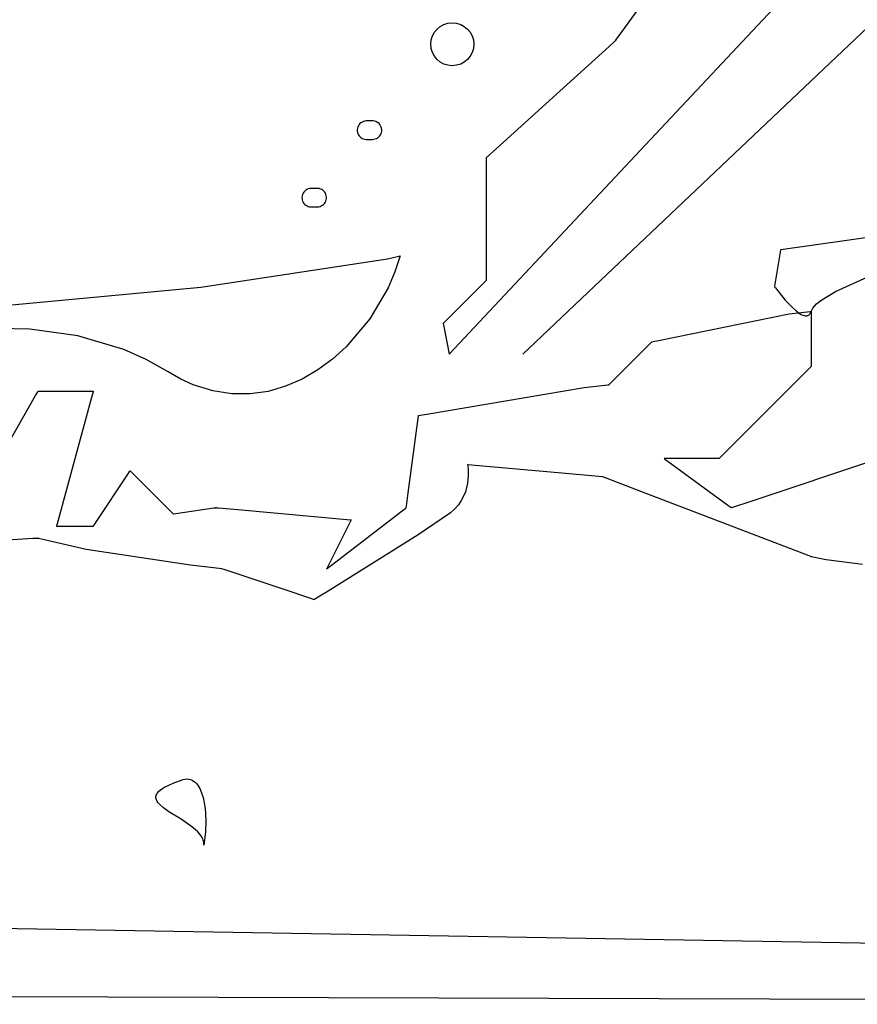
# Model space of a CAD drawing. Extents: x -3.81 to 3.8, y -2.54 to 5.19.
# Tile 31 of 93: x -1.5 to -1.1, y -2.54 to -2.06. Entities that reach past the tile are written whole.
import ezdxf

# ---------------------------------------------------------------- set-up
doc = ezdxf.new("R2010")
doc.units = 0

msp = doc.modelspace()

# ---------------------------------------------------------------- linework, layer by layer
at = {"layer": 'Layer 1', "color": 7, "linetype": 'CONTINUOUS'}
for p, q in [((-1.167287, -2.004028), (-1.213987, -2.068889)), ((-1.200103, -2.120928), (-1.138564, -2.055289)), ((-1.236696, -2.200851), (-1.095105, -2.066584)), ((-1.213987, -2.068889), (-1.216666, -2.072611)), ((-1.220169, -2.076094), (-1.274519, -2.125268)), ((-1.21764, -2.073806), (-1.220169, -2.076094)), ((-1.217393, -2.073582), (-1.21764, -2.073806)), ((-1.217332, -2.073528), (-1.217393, -2.073582)), ((-1.217318, -2.073515), (-1.217332, -2.073528)), ((-1.217315, -2.073512), (-1.217318, -2.073515)), ((-1.217314, -2.07351), (-1.217315, -2.073511)), ((-1.217315, -2.073511), (-1.217315, -2.073512)), ((-1.217315, -2.073512), (-1.217315, -2.073512)), ((-1.217311, -2.073506), (-1.217314, -2.07351)), ((-1.217297, -2.073486), (-1.217311, -2.073506)), ((-1.217241, -2.07341), (-1.217297, -2.073486)), ((-1.216666, -2.072611), (-1.217241, -2.07341)), ((-1.341463, -2.114892), (-1.34165, -2.115522)), ((-1.34119, -2.114306), (-1.341463, -2.114892)), ((-1.340837, -2.11377), (-1.34119, -2.114306)), ((-1.340413, -2.113291), (-1.340837, -2.11377)), ((-1.339924, -2.112878), (-1.340413, -2.113291)), ((-1.339379, -2.112538), (-1.339924, -2.112878)), ((-1.338785, -2.112279), (-1.339379, -2.112538)), ((-1.338149, -2.112107), (-1.338785, -2.112279)), ((-1.337479, -2.112031), (-1.338149, -2.112107)), ((-1.334886, -2.112028), (-1.337479, -2.112031)), ((-1.334404, -2.112028), (-1.334886, -2.112028)), ((-1.334356, -2.112028), (-1.334404, -2.112028)), ((-1.334345, -2.112028), (-1.334356, -2.112028)), ((-1.334114, -2.112033), (-1.334345, -2.112028)), ((-1.333447, -2.112118), (-1.334114, -2.112033)), ((-1.332816, -2.112297), (-1.333447, -2.112118)), ((-1.332226, -2.112564), (-1.332816, -2.112297)), ((-1.331685, -2.11291), (-1.332226, -2.112564)), ((-1.331202, -2.113329), (-1.331685, -2.11291)), ((-1.330784, -2.113812), (-1.331202, -2.113329)), ((-1.330438, -2.114353), (-1.330784, -2.113812)), ((-1.330171, -2.114943), (-1.330438, -2.114353)), ((-1.329992, -2.115576), (-1.330171, -2.114943)), ((-1.34165, -2.115522), (-1.341743, -2.116187)), ((-1.341743, -2.116187), (-1.341734, -2.11687)), ((-1.341734, -2.11687), (-1.341626, -2.117529)), ((-1.341626, -2.117529), (-1.341424, -2.118152)), ((-1.341424, -2.118152), (-1.341136, -2.11873)), ((-1.341136, -2.11873), (-1.340771, -2.119258)), ((-1.340771, -2.119258), (-1.340336, -2.119726)), ((-1.340336, -2.119726), (-1.339837, -2.120127)), ((-1.33186, -2.120158), (-1.331356, -2.119762)), ((-1.331356, -2.119762), (-1.330916, -2.119299)), ((-1.330916, -2.119299), (-1.330544, -2.118776)), ((-1.330544, -2.118776), (-1.330251, -2.118202)), ((-1.330251, -2.118202), (-1.330041, -2.117583)), ((-1.330041, -2.117583), (-1.329925, -2.116927)), ((-1.329907, -2.116244), (-1.329992, -2.115576)), ((-1.329925, -2.116927), (-1.329907, -2.116244)), ((-1.339837, -2.120127), (-1.339283, -2.120455)), ((-1.339283, -2.120455), (-1.338682, -2.120701)), ((-1.338682, -2.120701), (-1.33804, -2.120857)), ((-1.33804, -2.120857), (-1.337365, -2.120917)), ((-1.337365, -2.120917), (-1.337307, -2.120917)), ((-1.337307, -2.120917), (-1.337306, -2.120917)), ((-1.337306, -2.120917), (-1.337303, -2.120917)), ((-1.337303, -2.120917), (-1.33729, -2.120917)), ((-1.33729, -2.120917), (-1.337152, -2.120917)), ((-1.337152, -2.120917), (-1.334343, -2.120917)), ((-1.334343, -2.120917), (-1.333666, -2.120866)), ((-1.333666, -2.120866), (-1.333022, -2.120717)), ((-1.333022, -2.120717), (-1.332417, -2.120479)), ((-1.332417, -2.120479), (-1.33186, -2.120158)), ((-1.297311, -2.224614), (-1.200103, -2.120928)), ((-1.274519, -2.125268), (-1.279531, -2.129803)), ((-1.279531, -2.129803), (-1.279531, -2.129803)), ((-1.279531, -2.129803), (-1.279531, -2.129804)), ((-1.279531, -2.129804), (-1.279531, -2.129808)), ((-1.279531, -2.129808), (-1.279531, -2.129823)), ((-1.279531, -2.129823), (-1.279531, -2.129986)), ((-1.279531, -2.129986), (-1.279531, -2.130776)), ((-1.279531, -2.130776), (-1.279531, -2.139062)), ((-1.279531, -2.139062), (-1.279531, -2.188565)), ((-1.368316, -2.148113), (-1.368408, -2.148777)), ((-1.368129, -2.147483), (-1.368316, -2.148113)), ((-1.367855, -2.146896), (-1.368129, -2.147483)), ((-1.367503, -2.14636), (-1.367855, -2.146896)), ((-1.367078, -2.145882), (-1.367503, -2.14636)), ((-1.36659, -2.145469), (-1.367078, -2.145882)), ((-1.366045, -2.145129), (-1.36659, -2.145469)), ((-1.36545, -2.144869), (-1.366045, -2.145129)), ((-1.364814, -2.144698), (-1.36545, -2.144869)), ((-1.364144, -2.144621), (-1.364814, -2.144698)), ((-1.361552, -2.144618), (-1.364144, -2.144621)), ((-1.36107, -2.144618), (-1.361552, -2.144618)), ((-1.361021, -2.144618), (-1.36107, -2.144618)), ((-1.36101, -2.144618), (-1.361021, -2.144618)), ((-1.360779, -2.144624), (-1.36101, -2.144618)), ((-1.360113, -2.144708), (-1.360779, -2.144624)), ((-1.359481, -2.144888), (-1.360113, -2.144708)), ((-1.358891, -2.145154), (-1.359481, -2.144888)), ((-1.358351, -2.145501), (-1.358891, -2.145154)), ((-1.357868, -2.145919), (-1.358351, -2.145501)), ((-1.357449, -2.146403), (-1.357868, -2.145919)), ((-1.357103, -2.146943), (-1.357449, -2.146403)), ((-1.356836, -2.147534), (-1.357103, -2.146943)), ((-1.356657, -2.148167), (-1.356836, -2.147534)), ((-1.356573, -2.148834), (-1.356657, -2.148167)), ((-1.368408, -2.148777), (-1.3684, -2.149461)), ((-1.3684, -2.149461), (-1.368291, -2.15012)), ((-1.368291, -2.15012), (-1.368089, -2.150742)), ((-1.368089, -2.150742), (-1.367802, -2.151321)), ((-1.367802, -2.151321), (-1.367437, -2.151848)), ((-1.367437, -2.151848), (-1.367001, -2.152316)), ((-1.367001, -2.152316), (-1.366503, -2.152718)), ((-1.366503, -2.152718), (-1.365949, -2.153045)), ((-1.365949, -2.153045), (-1.365347, -2.153291)), ((-1.359687, -2.153308), (-1.359083, -2.153069)), ((-1.359083, -2.153069), (-1.358525, -2.152748)), ((-1.358525, -2.152748), (-1.358022, -2.152352)), ((-1.358022, -2.152352), (-1.357581, -2.151889)), ((-1.357581, -2.151889), (-1.35721, -2.151367)), ((-1.35721, -2.151367), (-1.356916, -2.150792)), ((-1.356916, -2.150792), (-1.356707, -2.150173)), ((-1.356707, -2.150173), (-1.35659, -2.149517)), ((-1.35659, -2.149517), (-1.356573, -2.148834)), ((-1.365347, -2.153291), (-1.364705, -2.153448)), ((-1.364705, -2.153448), (-1.36403, -2.153508)), ((-1.36403, -2.153508), (-1.363972, -2.153508)), ((-1.363972, -2.153508), (-1.363972, -2.153508)), ((-1.363972, -2.153508), (-1.363968, -2.153508)), ((-1.363968, -2.153508), (-1.363955, -2.153508)), ((-1.363955, -2.153508), (-1.363817, -2.153508)), ((-1.363817, -2.153508), (-1.361008, -2.153508)), ((-1.361008, -2.153508), (-1.360332, -2.153457)), ((-1.360332, -2.153457), (-1.359687, -2.153308)), ((-1.078063, -2.165781), (-1.136035, -2.174065)), ((-1.137657, -2.17628), (-1.139925, -2.189893)), ((-1.137357, -2.174478), (-1.137657, -2.17628)), ((-1.137327, -2.174299), (-1.137357, -2.174478)), ((-1.13732, -2.174258), (-1.137327, -2.174299)), ((-1.137319, -2.174249), (-1.13732, -2.174258)), ((-1.137318, -2.174248), (-1.137319, -2.174248)), ((-1.137319, -2.174248), (-1.137319, -2.174248)), ((-1.137319, -2.174248), (-1.137319, -2.174248)), ((-1.137319, -2.174248), (-1.137319, -2.174248)), ((-1.137319, -2.174248), (-1.137319, -2.174248)), ((-1.137319, -2.174248), (-1.137319, -2.174248)), ((-1.137319, -2.174248), (-1.137319, -2.174248)), ((-1.137319, -2.174248), (-1.137319, -2.174248)), ((-1.137319, -2.174248), (-1.137319, -2.174248)), ((-1.137319, -2.174248), (-1.137319, -2.174249)), ((-1.136035, -2.174065), (-1.137318, -2.174248)), ((-1.417204, -2.192258), (-1.327175, -2.178511)), ((-1.327175, -2.178511), (-1.321588, -2.177333)), ((-1.321012, -2.177209), (-1.323514, -2.18488)), ((-1.321588, -2.177333), (-1.321239, -2.177258)), ((-1.321239, -2.177258), (-1.321065, -2.17722)), ((-1.321065, -2.17722), (-1.321021, -2.177211)), ((-1.321021, -2.177211), (-1.321012, -2.177209)), ((-1.323514, -2.18488), (-1.326816, -2.192559)), ((-1.280818, -2.190346), (-1.29898, -2.208507)), ((-1.27978, -2.189308), (-1.280818, -2.190346)), ((-1.279559, -2.189086), (-1.27978, -2.189308)), ((-1.279538, -2.189066), (-1.279559, -2.189086)), ((-1.279533, -2.18906), (-1.279538, -2.189066)), ((-1.279532, -2.189059), (-1.279533, -2.18906)), ((-1.279531, -2.189059), (-1.279532, -2.189059)), ((-1.279532, -2.189059), (-1.279532, -2.189059)), ((-1.279531, -2.188565), (-1.279531, -2.189041)), ((-1.279531, -2.189041), (-1.279531, -2.189055)), ((-1.279531, -2.189055), (-1.279531, -2.189058)), ((-1.279531, -2.189058), (-1.279531, -2.189059)), ((-1.139925, -2.189893), (-1.140235, -2.191756)), ((-1.110766, -2.194314), (-1.095216, -2.187282)), ((-1.59856, -2.209316), (-1.417204, -2.192258)), ((-1.326816, -2.192559), (-1.335632, -2.207474)), ((-1.140235, -2.191756), (-1.14028, -2.192024)), ((-1.14028, -2.192024), (-1.14028, -2.192024)), ((-1.14028, -2.192024), (-1.14028, -2.192024)), ((-1.14028, -2.192024), (-1.14028, -2.192024)), ((-1.14028, -2.192024), (-1.14028, -2.192024)), ((-1.14028, -2.192024), (-1.14028, -2.192024)), ((-1.14028, -2.192024), (-1.14028, -2.192024)), ((-1.14028, -2.192024), (-1.14028, -2.192024)), ((-1.14028, -2.192024), (-1.140279, -2.192024)), ((-1.140279, -2.192024), (-1.140279, -2.192024)), ((-1.140279, -2.192024), (-1.140278, -2.192026)), ((-1.140278, -2.192026), (-1.140269, -2.192039)), ((-1.140269, -2.192039), (-1.14023, -2.192092)), ((-1.14023, -2.192092), (-1.139818, -2.192654)), ((-1.139818, -2.192654), (-1.135058, -2.19855)), ((-1.117424, -2.198349), (-1.110766, -2.194314)), ((-1.135058, -2.19855), (-1.131635, -2.202128)), ((-1.12094, -2.201388), (-1.119946, -2.200382)), ((-1.119946, -2.200382), (-1.117424, -2.198349)), ((-1.258872, -2.22188), (-1.236696, -2.200851)), ((-1.196331, -2.217935), (-1.13318, -2.205061)), ((-1.13318, -2.205061), (-1.122987, -2.203928)), ((-1.131635, -2.202128), (-1.129869, -2.203684)), ((-1.129869, -2.203684), (-1.128146, -2.204937)), ((-1.128146, -2.204937), (-1.127318, -2.205415)), ((-1.127318, -2.205415), (-1.126524, -2.205776)), ((-1.123548, -2.205571), (-1.123297, -2.205329)), ((-1.123297, -2.205329), (-1.123065, -2.205036)), ((-1.123065, -2.205036), (-1.122853, -2.204692)), ((-1.122987, -2.203928), (-1.122604, -2.203885)), ((-1.122853, -2.204692), (-1.122662, -2.204294)), ((-1.122662, -2.204294), (-1.122298, -2.203359)), ((-1.122604, -2.203885), (-1.122519, -2.203876)), ((-1.122519, -2.203876), (-1.122504, -2.203874)), ((-1.122504, -2.203874), (-1.122504, -2.203874)), ((-1.122504, -2.203874), (-1.122504, -2.203874)), ((-1.122504, -2.203874), (-1.122504, -2.203874)), ((-1.122504, -2.203874), (-1.122504, -2.203875)), ((-1.122504, -2.203875), (-1.122504, -2.203882)), ((-1.122504, -2.203882), (-1.122504, -2.203908)), ((-1.122504, -2.203908), (-1.122504, -2.204017)), ((-1.122504, -2.204017), (-1.122504, -2.205131)), ((-1.122504, -2.205131), (-1.122504, -2.228663)), ((-1.122298, -2.203359), (-1.12173, -2.202382)), ((-1.12173, -2.202382), (-1.12094, -2.201388)), ((-1.335632, -2.207474), (-1.347077, -2.221005)), ((-1.300271, -2.209798), (-1.300272, -2.209799)), ((-1.300272, -2.209799), (-1.300272, -2.209799)), ((-1.300272, -2.209799), (-1.300272, -2.209799)), ((-1.300272, -2.209799), (-1.300271, -2.2098)), ((-1.300268, -2.209795), (-1.300271, -2.209798)), ((-1.300271, -2.2098), (-1.300271, -2.209803)), ((-1.300271, -2.209803), (-1.300268, -2.209818)), ((-1.29898, -2.208507), (-1.300268, -2.209795)), ((-1.300268, -2.209818), (-1.300256, -2.209876)), ((-1.300256, -2.209876), (-1.300136, -2.210478)), ((-1.126524, -2.205776), (-1.125769, -2.206005)), ((-1.125769, -2.206005), (-1.125409, -2.206066)), ((-1.125409, -2.206066), (-1.125061, -2.206089)), ((-1.125061, -2.206089), (-1.124728, -2.206072)), ((-1.124728, -2.206072), (-1.124409, -2.206013)), ((-1.124409, -2.206013), (-1.124105, -2.205911)), ((-1.124105, -2.205911), (-1.123818, -2.205765)), ((-1.123818, -2.205765), (-1.123548, -2.205571)), ((-1.499784, -2.212613), (-1.523519, -2.212123)), ((-1.476698, -2.215801), (-1.499784, -2.212613)), ((-1.300136, -2.210478), (-1.297311, -2.224614)), ((-1.454396, -2.222407), (-1.476698, -2.215801)), ((-1.200997, -2.220151), (-1.199859, -2.219013)), ((-1.199859, -2.219013), (-1.19959, -2.218743)), ((-1.19959, -2.218743), (-1.199539, -2.218693)), ((-1.199539, -2.218693), (-1.199536, -2.218689)), ((-1.199536, -2.218689), (-1.199535, -2.218689)), ((-1.199535, -2.218689), (-1.199532, -2.218688)), ((-1.199535, -2.218689), (-1.199535, -2.218689)), ((-1.199535, -2.218689), (-1.199535, -2.218689)), ((-1.199532, -2.218688), (-1.19952, -2.218685)), ((-1.19952, -2.218685), (-1.199468, -2.218673)), ((-1.199468, -2.218673), (-1.198918, -2.218544)), ((-1.198918, -2.218544), (-1.196331, -2.217935)), ((-1.443581, -2.227218), (-1.454396, -2.222407)), ((-1.347077, -2.221005), (-1.353667, -2.226956)), ((-1.261636, -2.2245), (-1.26111, -2.224002)), ((-1.26111, -2.224002), (-1.258872, -2.22188)), ((-1.219299, -2.238453), (-1.200997, -2.220151)), ((-1.433012, -2.233154), (-1.443581, -2.227218)), ((-1.353667, -2.226956), (-1.36077, -2.232205)), ((-1.261756, -2.224614), (-1.261755, -2.224613)), ((-1.261756, -2.224614), (-1.261756, -2.224614)), ((-1.261756, -2.224614), (-1.261756, -2.224614)), ((-1.261756, -2.224614), (-1.261756, -2.224614)), ((-1.261756, -2.224614), (-1.261756, -2.224614)), ((-1.261756, -2.224614), (-1.261756, -2.224614)), ((-1.261755, -2.224613), (-1.261753, -2.224611)), ((-1.261753, -2.224611), (-1.261743, -2.224602)), ((-1.261743, -2.224602), (-1.261636, -2.2245)), ((-1.122504, -2.228663), (-1.122504, -2.230124)), ((-1.426924, -2.236609), (-1.433012, -2.233154)), ((-1.36077, -2.232205), (-1.36834, -2.236635)), ((-1.125335, -2.233371), (-1.164588, -2.272624)), ((-1.123051, -2.231087), (-1.125335, -2.233371)), ((-1.122564, -2.230599), (-1.123051, -2.231087)), ((-1.122518, -2.230553), (-1.122564, -2.230599)), ((-1.122507, -2.230542), (-1.122518, -2.230553)), ((-1.122504, -2.23054), (-1.122507, -2.230542)), ((-1.122504, -2.230124), (-1.122504, -2.23047)), ((-1.122504, -2.23047), (-1.122504, -2.230535)), ((-1.122504, -2.230535), (-1.122504, -2.230539)), ((-1.122504, -2.230539), (-1.122504, -2.230539)), ((-1.122504, -2.230539), (-1.122504, -2.230539)), ((-1.122504, -2.230539), (-1.122504, -2.23054)), ((-1.420877, -2.239362), (-1.426924, -2.236609)), ((-1.36834, -2.236635), (-1.376328, -2.240126)), ((-1.220165, -2.239318), (-1.219299, -2.238453)), ((-1.49708, -2.244596), (-1.496001, -2.242709)), ((-1.496001, -2.242709), (-1.495823, -2.242396)), ((-1.495823, -2.242396), (-1.495819, -2.24239)), ((-1.495819, -2.24239), (-1.495819, -2.24239)), ((-1.495819, -2.24239), (-1.495819, -2.24239)), ((-1.495819, -2.24239), (-1.495818, -2.24239)), ((-1.495818, -2.24239), (-1.495817, -2.24239)), ((-1.495817, -2.24239), (-1.49581, -2.24239)), ((-1.49581, -2.24239), (-1.495782, -2.24239)), ((-1.495782, -2.24239), (-1.495488, -2.24239)), ((-1.495488, -2.24239), (-1.494114, -2.24239)), ((-1.494114, -2.24239), (-1.470562, -2.24239)), ((-1.470562, -2.24239), (-1.469355, -2.24239)), ((-1.469249, -2.242738), (-1.469991, -2.245459)), ((-1.469355, -2.24239), (-1.469157, -2.24239)), ((-1.469176, -2.242473), (-1.469249, -2.242738)), ((-1.469159, -2.242408), (-1.469176, -2.242473)), ((-1.469154, -2.242393), (-1.469159, -2.242408)), ((-1.469157, -2.24239), (-1.469154, -2.24239)), ((-1.469154, -2.24239), (-1.469154, -2.24239)), ((-1.469154, -2.24239), (-1.469154, -2.24239)), ((-1.469154, -2.24239), (-1.469154, -2.242393)), ((-1.411512, -2.242339), (-1.420877, -2.239362)), ((-1.402327, -2.243786), (-1.411512, -2.242339)), ((-1.384687, -2.242561), (-1.393369, -2.24382)), ((-1.376328, -2.240126), (-1.384687, -2.242561)), ((-1.30817, -2.253491), (-1.232143, -2.240615)), ((-1.232143, -2.240615), (-1.220814, -2.239483)), ((-1.220814, -2.239483), (-1.220387, -2.23944)), ((-1.220387, -2.23944), (-1.220292, -2.239431)), ((-1.220292, -2.239431), (-1.220276, -2.239429)), ((-1.220276, -2.239429), (-1.220276, -2.239429)), ((-1.220276, -2.239429), (-1.220276, -2.239429)), ((-1.220276, -2.239429), (-1.220275, -2.239429)), ((-1.220275, -2.239428), (-1.22027, -2.239423)), ((-1.220275, -2.239429), (-1.220275, -2.239428)), ((-1.22027, -2.239423), (-1.220249, -2.239403)), ((-1.220249, -2.239403), (-1.220165, -2.239318)), ((-1.518014, -2.281235), (-1.49708, -2.244596)), ((-1.469991, -2.245459), (-1.485677, -2.302981)), ((-1.393369, -2.24382), (-1.402327, -2.243786)), ((-1.317099, -2.291549), (-1.312149, -2.254448)), ((-1.312149, -2.254448), (-1.312127, -2.254285)), ((-1.312127, -2.254285), (-1.312123, -2.25425)), ((-1.312123, -2.25425), (-1.312122, -2.254244)), ((-1.312122, -2.254244), (-1.312122, -2.254244)), ((-1.312122, -2.254244), (-1.312121, -2.254244)), ((-1.312121, -2.254244), (-1.312118, -2.254243)), ((-1.312118, -2.254243), (-1.312103, -2.254241)), ((-1.312103, -2.254241), (-1.31204, -2.254228)), ((-1.31204, -2.254228), (-1.311362, -2.254099)), ((-1.311362, -2.254099), (-1.30817, -2.253491)), ((-1.152513, -2.29585), (-1.034752, -2.256597)), ((-1.193607, -2.27498), (-1.19361, -2.27498)), ((-1.19361, -2.27498), (-1.19361, -2.27498)), ((-1.19361, -2.27498), (-1.19361, -2.274981)), ((-1.19361, -2.274981), (-1.193608, -2.274982)), ((-1.193608, -2.274982), (-1.193601, -2.274987)), ((-1.193586, -2.27498), (-1.193607, -2.27498)), ((-1.193601, -2.274987), (-1.193568, -2.275011)), ((-1.193487, -2.27498), (-1.193586, -2.27498)), ((-1.193568, -2.275011), (-1.193214, -2.275269)), ((-1.171223, -2.27498), (-1.193487, -2.27498)), ((-1.193214, -2.275269), (-1.191544, -2.276483)), ((-1.191544, -2.276483), (-1.162757, -2.297421)), ((-1.167395, -2.27498), (-1.171223, -2.27498)), ((-1.16703, -2.27498), (-1.167395, -2.27498)), ((-1.166954, -2.27498), (-1.16703, -2.27498)), ((-1.166947, -2.27498), (-1.166954, -2.27498)), ((-1.166945, -2.27498), (-1.166947, -2.27498)), ((-1.166938, -2.274974), (-1.166945, -2.27498)), ((-1.166945, -2.27498), (-1.166945, -2.27498)), ((-1.166945, -2.27498), (-1.166945, -2.27498)), ((-1.166945, -2.27498), (-1.166945, -2.27498)), ((-1.166606, -2.274642), (-1.166938, -2.274974)), ((-1.164588, -2.272624), (-1.166606, -2.274642)), ((-1.452312, -2.282316), (-1.451507, -2.28111)), ((-1.451507, -2.28111), (-1.451376, -2.280913)), ((-1.451376, -2.280913), (-1.451374, -2.28091)), ((-1.451374, -2.28091), (-1.451374, -2.280909)), ((-1.451374, -2.280909), (-1.451374, -2.28091)), ((-1.451374, -2.28091), (-1.451373, -2.280911)), ((-1.451373, -2.280911), (-1.451368, -2.280915)), ((-1.451368, -2.280915), (-1.451347, -2.280936)), ((-1.451347, -2.280936), (-1.451263, -2.281021)), ((-1.451263, -2.281021), (-1.450396, -2.281888)), ((-1.28842, -2.277945), (-1.288421, -2.277945)), ((-1.288421, -2.277945), (-1.288421, -2.277945)), ((-1.288421, -2.277945), (-1.288421, -2.277945)), ((-1.288421, -2.277945), (-1.288421, -2.277946)), ((-1.288421, -2.277946), (-1.288421, -2.277948)), ((-1.288421, -2.277948), (-1.288419, -2.277957)), ((-1.28818, -2.277967), (-1.28842, -2.277945)), ((-1.288419, -2.277957), (-1.288401, -2.278052)), ((-1.288401, -2.278052), (-1.288329, -2.278514)), ((-1.288329, -2.278514), (-1.288144, -2.280388)), ((-1.286522, -2.278118), (-1.28818, -2.277967)), ((-1.288144, -2.280388), (-1.288115, -2.283288)), ((-1.242991, -2.282075), (-1.286522, -2.278118)), ((-1.468015, -2.305868), (-1.452312, -2.282316)), ((-1.450396, -2.281888), (-1.432093, -2.300186)), ((-1.288115, -2.283288), (-1.288495, -2.286919)), ((-1.225037, -2.283707), (-1.242991, -2.282075)), ((-1.223444, -2.283852), (-1.225037, -2.283707)), ((-1.22329, -2.283866), (-1.223444, -2.283852)), ((-1.223252, -2.283869), (-1.22329, -2.283866)), ((-1.223243, -2.28387), (-1.223252, -2.283869)), ((-1.223241, -2.28387), (-1.223243, -2.28387)), ((-1.22324, -2.28387), (-1.223241, -2.28387)), ((-1.223238, -2.283871), (-1.22324, -2.28387)), ((-1.22324, -2.28387), (-1.22324, -2.28387)), ((-1.223226, -2.283876), (-1.223238, -2.283871)), ((-1.204801, -2.29092), (-1.223226, -2.283876)), ((-1.289534, -2.290988), (-1.29038, -2.293095)), ((-1.288495, -2.286919), (-1.289534, -2.290988)), ((-1.132444, -2.318585), (-1.204801, -2.29092)), ((-1.317951, -2.297932), (-1.317099, -2.291549)), ((-1.291485, -2.295201), (-1.292881, -2.29727)), ((-1.29038, -2.293095), (-1.291485, -2.295201)), ((-1.432093, -2.300186), (-1.430957, -2.301323)), ((-1.429312, -2.301457), (-1.410997, -2.298842)), ((-1.410997, -2.298842), (-1.410056, -2.298708)), ((-1.410056, -2.298708), (-1.409901, -2.298685)), ((-1.409901, -2.298685), (-1.409898, -2.298685)), ((-1.409898, -2.298685), (-1.409898, -2.298685)), ((-1.409898, -2.298685), (-1.409897, -2.298685)), ((-1.409897, -2.298685), (-1.409896, -2.298685)), ((-1.409896, -2.298685), (-1.409892, -2.298686)), ((-1.409892, -2.298686), (-1.409875, -2.298687)), ((-1.409875, -2.298687), (-1.409691, -2.298704)), ((-1.409691, -2.298704), (-1.408796, -2.298785)), ((-1.408796, -2.298785), (-1.39944, -2.299636)), ((-1.39944, -2.299636), (-1.345017, -2.304583)), ((-1.354109, -2.32642), (-1.32009, -2.300253)), ((-1.32009, -2.300253), (-1.318343, -2.29891)), ((-1.318343, -2.29891), (-1.318057, -2.298689)), ((-1.318057, -2.298689), (-1.318051, -2.298685)), ((-1.318051, -2.298681), (-1.318049, -2.298669)), ((-1.318051, -2.298684), (-1.318051, -2.298681)), ((-1.318051, -2.298685), (-1.318051, -2.298684)), ((-1.318051, -2.298685), (-1.318051, -2.298685)), ((-1.318051, -2.298685), (-1.318051, -2.298685)), ((-1.318049, -2.298669), (-1.318032, -2.298543)), ((-1.318032, -2.298543), (-1.317951, -2.297932)), ((-1.294599, -2.299265), (-1.296671, -2.301149)), ((-1.292881, -2.29727), (-1.294599, -2.299265)), ((-1.162757, -2.297421), (-1.161272, -2.298502)), ((-1.161272, -2.298502), (-1.161025, -2.298681)), ((-1.161025, -2.298681), (-1.16102, -2.298685)), ((-1.16102, -2.298685), (-1.16102, -2.298685)), ((-1.16102, -2.298685), (-1.161019, -2.298685)), ((-1.161019, -2.298685), (-1.161018, -2.298684)), ((-1.161018, -2.298684), (-1.16101, -2.298682)), ((-1.16101, -2.298682), (-1.160976, -2.298671)), ((-1.160976, -2.298671), (-1.160838, -2.298624)), ((-1.160838, -2.298624), (-1.159372, -2.298136)), ((-1.159372, -2.298136), (-1.152513, -2.29585)), ((-1.485677, -2.302981), (-1.486652, -2.306558)), ((-1.430957, -2.301323), (-1.430688, -2.301592)), ((-1.430688, -2.301592), (-1.430637, -2.301642)), ((-1.430637, -2.301642), (-1.430634, -2.301645)), ((-1.430634, -2.301645), (-1.430634, -2.301646)), ((-1.430634, -2.301646), (-1.430632, -2.301645)), ((-1.430634, -2.301646), (-1.430634, -2.301646)), ((-1.430634, -2.301646), (-1.430634, -2.301646)), ((-1.430632, -2.301645), (-1.430627, -2.301645)), ((-1.430627, -2.301645), (-1.430606, -2.301642)), ((-1.430606, -2.301642), (-1.430378, -2.301609)), ((-1.430378, -2.301609), (-1.429312, -2.301457)), ((-1.344861, -2.304899), (-1.345468, -2.306114)), ((-1.345017, -2.304583), (-1.344777, -2.304605)), ((-1.344732, -2.304641), (-1.344861, -2.304899)), ((-1.344777, -2.304605), (-1.344725, -2.304609)), ((-1.34472, -2.304617), (-1.344732, -2.304641)), ((-1.344725, -2.304609), (-1.344717, -2.30461)), ((-1.344717, -2.304612), (-1.34472, -2.304617)), ((-1.344717, -2.30461), (-1.344717, -2.30461)), ((-1.344717, -2.30461), (-1.344717, -2.30461)), ((-1.344717, -2.30461), (-1.344717, -2.304612)), ((-1.296671, -2.301149), (-1.312322, -2.311765)), ((-1.486926, -2.307563), (-1.486929, -2.307574)), ((-1.486929, -2.307574), (-1.486929, -2.307575)), ((-1.486929, -2.307575), (-1.486929, -2.307575)), ((-1.486929, -2.307575), (-1.486929, -2.307575)), ((-1.486929, -2.307575), (-1.486928, -2.307575)), ((-1.486928, -2.307575), (-1.486924, -2.307575)), ((-1.486883, -2.307404), (-1.486926, -2.307563)), ((-1.486924, -2.307575), (-1.486905, -2.307575)), ((-1.486905, -2.307575), (-1.486711, -2.307575)), ((-1.486652, -2.306558), (-1.486883, -2.307404)), ((-1.486711, -2.307575), (-1.485798, -2.307575)), ((-1.485798, -2.307575), (-1.470098, -2.307575)), ((-1.470098, -2.307575), (-1.46929, -2.307575)), ((-1.46929, -2.307575), (-1.469156, -2.307575)), ((-1.469156, -2.307575), (-1.469154, -2.307575)), ((-1.469154, -2.307575), (-1.469154, -2.307575)), ((-1.469154, -2.307575), (-1.469153, -2.307575)), ((-1.469153, -2.307574), (-1.469152, -2.307573)), ((-1.469153, -2.307575), (-1.469153, -2.307574)), ((-1.469152, -2.307573), (-1.469147, -2.307566)), ((-1.469147, -2.307566), (-1.469129, -2.307538)), ((-1.469129, -2.307538), (-1.468932, -2.307243)), ((-1.468932, -2.307243), (-1.468015, -2.305868)), ((-1.345468, -2.306114), (-1.355935, -2.327048)), ((-1.498339, -2.313662), (-1.52362, -2.315292)), ((-1.496102, -2.313518), (-1.498339, -2.313662)), ((-1.495887, -2.313504), (-1.496102, -2.313518)), ((-1.495834, -2.313501), (-1.495887, -2.313504)), ((-1.495822, -2.3135), (-1.495834, -2.313501)), ((-1.495819, -2.3135), (-1.495822, -2.3135)), ((-1.495818, -2.3135), (-1.495819, -2.3135)), ((-1.495819, -2.3135), (-1.495819, -2.3135)), ((-1.495819, -2.3135), (-1.495819, -2.3135)), ((-1.495817, -2.3135), (-1.495818, -2.3135)), ((-1.495662, -2.313536), (-1.495817, -2.3135)), ((-1.472554, -2.318867), (-1.495662, -2.313536)), ((-1.312322, -2.311765), (-1.355776, -2.339004)), ((-1.422184, -2.326517), (-1.472554, -2.318867)), ((-1.123592, -2.32197), (-1.132444, -2.318585)), ((-1.122736, -2.322297), (-1.123592, -2.32197)), ((-1.122543, -2.322371), (-1.122736, -2.322297)), ((-1.1225, -2.322387), (-1.122543, -2.322371)), ((-1.122285, -2.322436), (-1.1225, -2.322387)), ((-1.120958, -2.322731), (-1.122285, -2.322436)), ((-1.11537, -2.323843), (-1.120958, -2.322731)), ((-1.097743, -2.32611), (-1.11537, -2.323843)), ((-1.408317, -2.328148), (-1.422184, -2.326517)), ((-1.407089, -2.328293), (-1.408317, -2.328148)), ((-1.406971, -2.328307), (-1.407089, -2.328293)), ((-1.406942, -2.32831), (-1.406971, -2.328307)), ((-1.406935, -2.328311), (-1.406942, -2.32831)), ((-1.406933, -2.328311), (-1.406935, -2.328311)), ((-1.406888, -2.328326), (-1.406933, -2.328311)), ((-1.406933, -2.328311), (-1.406933, -2.328311)), ((-1.406933, -2.328311), (-1.406933, -2.328311)), ((-1.406933, -2.328311), (-1.406933, -2.328311)), ((-1.406023, -2.328614), (-1.406888, -2.328326)), ((-1.377022, -2.338282), (-1.406023, -2.328614)), ((-1.356565, -2.328307), (-1.356567, -2.328311)), ((-1.356567, -2.328311), (-1.356567, -2.328311)), ((-1.356567, -2.328311), (-1.356567, -2.328311)), ((-1.356567, -2.328311), (-1.356566, -2.328311)), ((-1.356566, -2.328311), (-1.356564, -2.328309)), ((-1.356475, -2.328128), (-1.356565, -2.328307)), ((-1.356564, -2.328309), (-1.356554, -2.328301)), ((-1.356554, -2.328301), (-1.356514, -2.328271)), ((-1.356514, -2.328271), (-1.356091, -2.327945)), ((-1.355935, -2.327048), (-1.356475, -2.328128)), ((-1.356091, -2.327945), (-1.354109, -2.32642)), ((-1.364154, -2.342572), (-1.377022, -2.338282)), ((-1.36281, -2.34302), (-1.364154, -2.342572)), ((-1.362528, -2.343114), (-1.36281, -2.34302)), ((-1.362501, -2.343123), (-1.362528, -2.343114)), ((-1.362494, -2.343125), (-1.362501, -2.343123)), ((-1.362493, -2.343126), (-1.362494, -2.343125)), ((-1.362492, -2.343126), (-1.362493, -2.343126)), ((-1.36249, -2.343125), (-1.362492, -2.343126)), ((-1.362492, -2.343126), (-1.362492, -2.343126)), ((-1.362492, -2.343126), (-1.362492, -2.343126)), ((-1.362429, -2.343087), (-1.36249, -2.343125)), ((-1.361355, -2.34243), (-1.362429, -2.343087)), ((-1.355776, -2.339004), (-1.361355, -2.34243)), ((-1.434807, -2.433651), (-1.430613, -2.43165)), ((-1.430613, -2.43165), (-1.425837, -2.429934)), ((-1.425837, -2.429934), (-1.424864, -2.429735)), ((-1.424864, -2.429735), (-1.423941, -2.429673)), ((-1.423941, -2.429673), (-1.423068, -2.429741)), ((-1.423068, -2.429741), (-1.422244, -2.429934)), ((-1.422244, -2.429934), (-1.421467, -2.430245)), ((-1.421467, -2.430245), (-1.420738, -2.43067)), ((-1.420738, -2.43067), (-1.420056, -2.431202)), ((-1.420056, -2.431202), (-1.419419, -2.431836)), ((-1.419419, -2.431836), (-1.418827, -2.432565)), ((-1.418827, -2.432565), (-1.417776, -2.434287)), ((-1.438935, -2.438339), (-1.438874, -2.437885)), ((-1.438929, -2.438791), (-1.438935, -2.438339)), ((-1.438874, -2.437885), (-1.438743, -2.437429)), ((-1.438743, -2.437429), (-1.438538, -2.43697)), ((-1.438538, -2.43697), (-1.438257, -2.436507)), ((-1.438257, -2.436507), (-1.437897, -2.436041)), ((-1.437897, -2.436041), (-1.437455, -2.435572)), ((-1.437455, -2.435572), (-1.436312, -2.43462)), ((-1.436312, -2.43462), (-1.434807, -2.433651)), ((-1.417776, -2.434287), (-1.416896, -2.436321)), ((-1.416896, -2.436321), (-1.416181, -2.438621)), ((-1.438857, -2.43924), (-1.438929, -2.438791)), ((-1.438724, -2.439688), (-1.438857, -2.43924)), ((-1.438532, -2.440134), (-1.438724, -2.439688)), ((-1.438285, -2.440579), (-1.438532, -2.440134)), ((-1.437984, -2.441022), (-1.438285, -2.440579)), ((-1.437235, -2.441908), (-1.437984, -2.441022)), ((-1.435228, -2.443679), (-1.437235, -2.441908)), ((-1.416181, -2.438621), (-1.415224, -2.44383)), ((-1.432698, -2.445463), (-1.435228, -2.443679)), ((-1.426811, -2.449141), (-1.432698, -2.445463)), ((-1.415224, -2.44383), (-1.414858, -2.449541)), ((-1.42106, -2.453079), (-1.426811, -2.449141)), ((-1.414858, -2.449541), (-1.415034, -2.455381)), ((-1.418701, -2.455188), (-1.42106, -2.453079)), ((-1.417732, -2.456285), (-1.418701, -2.455188)), ((-1.416933, -2.457413), (-1.417732, -2.456285)), ((-1.415034, -2.455381), (-1.415823, -2.461638)), ((-1.41633, -2.458574), (-1.416933, -2.457413)), ((-1.416108, -2.459168), (-1.41633, -2.458574)), ((-1.415943, -2.459771), (-1.416108, -2.459168)), ((-1.415839, -2.460384), (-1.415943, -2.459771)), ((-1.415798, -2.461006), (-1.415839, -2.460384)), ((-1.415823, -2.461638), (-1.415798, -2.461006)), ((-2.615514, -2.531355), (-0.240031, -2.538451))]:
    msp.add_line(p, q, dxfattribs=at)
at = {"layer": 'Layer 1', "color": 8, "linetype": 'CONTINUOUS'}
msp.add_line((-0.523653, -2.518634), (-1.524028, -2.501767), dxfattribs=at)
at = {"layer": 'Layer 1', "color": 7, "linetype": 'CONTINUOUS'}
msp.add_circle((-1.295827, -2.07499), 0.010372, dxfattribs=at)

doc.saveas('drawing.dxf')
